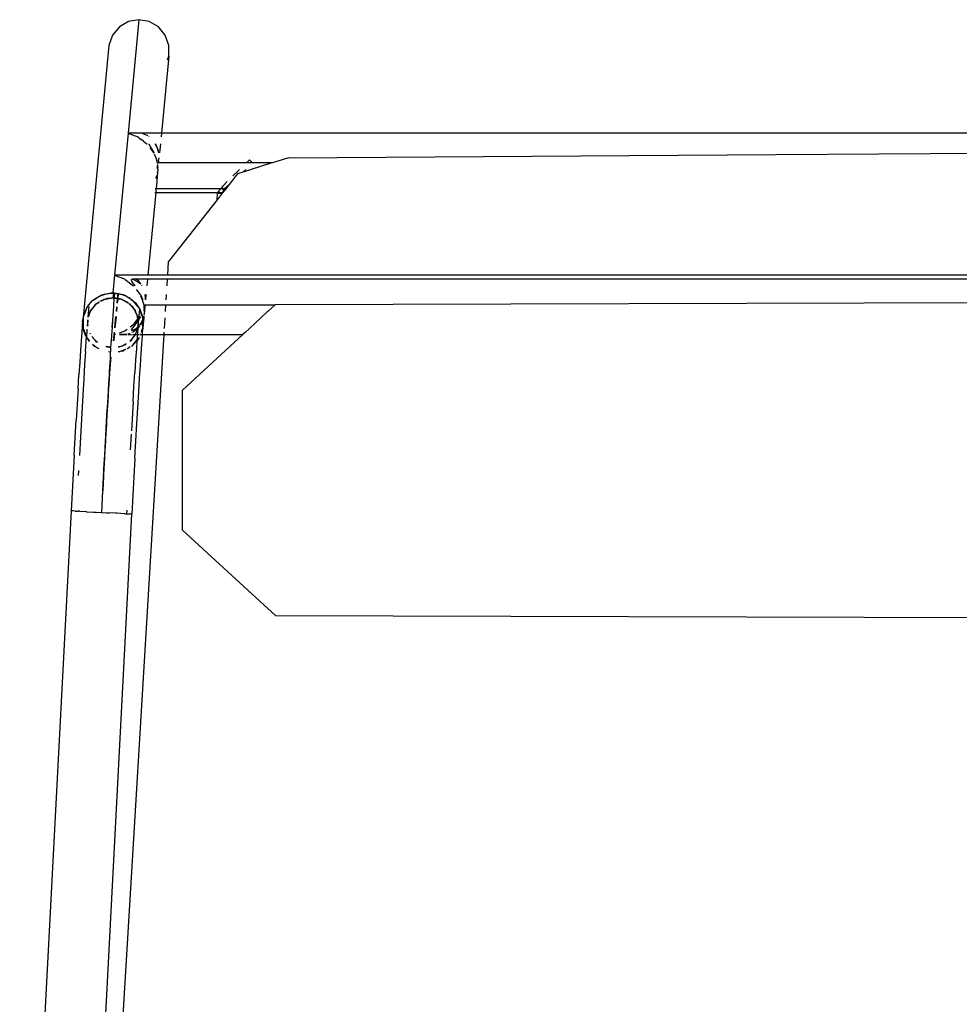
# Model space of a CAD drawing. Header units: millimetres. Extents: x 5678 to 25228, y 1791 to 30190.
# Tile 34 of 63: x 20744 to 21088, y 18573 to 18933. Entities that reach past the tile are written whole.
import ezdxf

# ---------------------------------------------------------------- set-up
doc = ezdxf.new("R2010")
doc.units = ezdxf.units.MM
doc.layers.add('furn', color=34, linetype='Continuous')

# ---------------------------------------------------------------- blocks, each defined once
blk = doc.blocks.new('ff')
for p, q in [((97429.12, 20931.63), (97396.68, 20390.46)), ((97427.8, 20822.53), (97408.65, 20457.15)), ((97431.18, 20455.96), (97450.32, 20821.35)), ((97355.36, 20494.86), (96972.57, 20495.98)), ((97361.2, 20489.5), (97355.36, 20494.86)), ((97368.64, 20482.65), (97361.2, 20489.5)), ((97389.93, 20463.07), (97368.64, 20482.65)), ((97389.93, 20463.07), (97389.93, 20411.1)), ((97407.53, 20436.44), (97408.65, 20457.15)), ((97408.65, 20457.15), (97409.33, 20457.11)), ((97410.21, 20457.06), (97409.33, 20457.11)), ((97410.53, 20457.05), (97410.21, 20457.06)), ((97410.53, 20457.05), (97410.46, 20455.65)), ((97411.27, 20457.01), (97410.53, 20457.05)), ((97411.27, 20457.01), (97414.28, 20456.85)), ((97414.37, 20456.85), (97414.28, 20456.85)), ((97414.37, 20456.85), (97417.1, 20456.7)), ((97417.96, 20456.66), (97417.1, 20456.7)), ((97420.01, 20456.55), (97417.96, 20456.66)), ((97419.59, 20448.47), (97420.01, 20456.55)), ((97421.87, 20456.45), (97420.01, 20456.55)), ((97422.93, 20456.4), (97421.87, 20456.45)), ((97425.54, 20456.26), (97422.93, 20456.4)), ((97425.54, 20456.26), (97425.63, 20456.25)), ((97427.95, 20456.13), (97425.63, 20456.25)), ((97427.95, 20456.13), (97428.54, 20456.1)), ((97429.72, 20456.04), (97428.54, 20456.1)), ((97429.72, 20456.04), (97430.5, 20456)), ((97430.06, 20435.25), (97431.18, 20455.96)), ((97430.5, 20456), (97431.18, 20455.96)), ((97419.38, 20448.48), (97419.08, 20442.89)), ((97419.16, 20440.81), (97419.59, 20448.47)), ((97419.08, 20442.89), (97419.07, 20442.49)), ((97419.07, 20442.49), (97418.72, 20436.28)), ((97418.74, 20433.12), (97419.16, 20440.46)), ((97419.16, 20440.46), (97419.16, 20440.81)), ((97428.48, 20440.95), (97428.58, 20442.82)), ((97407.53, 20436.44), (97406.81, 20423.5)), ((97418.7, 20435.68), (97418.36, 20429.93)), ((97418.72, 20436.28), (97418.7, 20435.68)), ((97408.92, 20427.45), (97409.25, 20433.3)), ((97418.32, 20425.66), (97418.73, 20432.6)), ((97418.73, 20432.6), (97418.74, 20433.12)), ((97427.67, 20426.23), (97428.18, 20435.41)), ((97430.06, 20435.25), (97429.34, 20422.32)), ((97418.33, 20429.14), (97418.01, 20423.91)), ((97418.36, 20429.93), (97418.33, 20429.14)), ((97408.23, 20415.51), (97408.85, 20426.21)), ((97417.92, 20418.49), (97418.3, 20424.97)), ((97418.3, 20424.97), (97418.32, 20425.66)), ((97426.9, 20412.94), (97427.67, 20426.23)), ((97406.81, 20423.5), (97406.13, 20411.83)), ((97417.98, 20422.95), (97417.68, 20418.32)), ((97418.01, 20423.91), (97417.98, 20422.95)), ((97428.99, 20416.29), (97429.34, 20422.32)), ((97417.52, 20411.67), (97417.89, 20417.64)), ((97417.68, 20418.32), (97417.64, 20417.19)), ((97417.89, 20417.64), (97417.92, 20418.49)), ((97408.23, 20415.51), (97407.89, 20409.76)), ((97417.64, 20417.19), (97417.37, 20413.22)), ((97428.66, 20410.64), (97428.99, 20416.29)), ((97367.48, 20390.46), (97389.93, 20411.1)), ((97406.13, 20411.83), (97405.81, 20406.6)), ((97417.22, 20410.71), (97417.09, 20408.67)), ((97417.24, 20410.71), (97417.09, 20408.67)), ((97417.15, 20405.28), (97417.49, 20410.68)), ((97417.32, 20411.93), (97417.26, 20411.35)), ((97417.26, 20411.35), (97417.28, 20411.29)), ((97417.37, 20413.22), (97417.32, 20411.93)), ((97417.47, 20410.73), (97417.52, 20411.67)), ((97417.49, 20410.68), (97417.47, 20410.73)), ((97426.55, 20406.98), (97426.9, 20412.94)), ((97428.66, 20410.64), (97428.34, 20405.42)), ((97405.81, 20406.6), (97405.51, 20401.86)), ((97407.89, 20409.76), (97407.57, 20404.53)), ((97417.02, 20407.25), (97416.84, 20404.86)), ((97417.09, 20408.67), (97417.02, 20407.25)), ((97426.21, 20401.54), (97426.55, 20406.98)), ((97407.27, 20399.87), (97407.57, 20404.53)), ((97416.76, 20403.21), (97416.6, 20401.48)), ((97416.82, 20404.19), (97416.76, 20403.21)), ((97416.79, 20404.19), (97416.76, 20403.21)), ((97416.79, 20399.38), (97417.1, 20404.15)), ((97416.84, 20404.86), (97416.86, 20404.8)), ((97417.08, 20404.2), (97417.15, 20405.28)), ((97417.1, 20404.15), (97417.08, 20404.2)), ((97428.04, 20400.68), (97428.34, 20405.42)), ((97405.51, 20401.86), (97405.24, 20397.64)), ((97407, 20395.83), (97407.27, 20399.87)), ((97416.6, 20401.48), (97416.41, 20398.93)), ((97416.53, 20399.84), (97416.45, 20398.83)), ((97416.6, 20401.48), (97416.53, 20399.84)), ((97416.71, 20398.16), (97416.79, 20399.38)), ((97425.91, 20396.71), (97426.21, 20401.54)), ((97427.77, 20396.46), (97428.04, 20400.68)), ((97405.24, 20397.64), (97405, 20393.97)), ((97406.79, 20392.75), (97407, 20395.83)), ((97409.3, 20395.08), (97410.33, 20395.77)), ((97410.36, 20395.64), (97409.33, 20395.06)), ((97411.38, 20396.2), (97410.93, 20395.95)), ((97410.93, 20396.05), (97411.38, 20396.2)), ((97411.38, 20396.2), (97412.41, 20396.56)), ((97411.84, 20396.47), (97411.38, 20396.2)), ((97412.41, 20396.56), (97411.84, 20396.47)), ((97412.41, 20396.56), (97413.32, 20396.88)), ((97413.72, 20396.78), (97412.41, 20396.56)), ((97413.32, 20396.88), (97413.73, 20396.91)), ((97416.56, 20395.26), (97416.66, 20396.94)), ((97416.66, 20396.94), (97416.67, 20397.02)), ((97417.36, 20396.82), (97416.66, 20396.94)), ((97416.67, 20397.02), (97416.73, 20398.11)), ((97416.67, 20397.02), (97417.32, 20396.91)), ((97416.73, 20398.11), (97416.71, 20398.16)), ((97420.93, 20395.74), (97421.81, 20395.33)), ((97422.51, 20394.76), (97420.99, 20395.62)), ((97421.81, 20395.33), (97422.51, 20394.76)), ((97425.91, 20396.71), (97425.55, 20391.34)), ((97427.53, 20392.79), (97427.77, 20396.46)), ((97405, 20393.97), (97404.78, 20390.91)), ((97406.08, 20391.81), (97405.94, 20391.65)), ((97405.96, 20391.55), (97406.08, 20391.81)), ((97406.78, 20392.62), (97406.08, 20391.81)), ((97406.08, 20391.81), (97406.22, 20392.1)), ((97406.22, 20392.1), (97406.79, 20392.75)), ((97406.61, 20390.46), (97406.77, 20392.47)), ((97406.77, 20392.47), (97406.78, 20392.62)), ((97408.35, 20394.44), (97406.78, 20392.62)), ((97406.78, 20392.62), (97406.79, 20392.75)), ((97406.79, 20392.75), (97408.13, 20394.29)), ((97407.93, 20391.25), (97409.37, 20392.92)), ((97408.85, 20392.52), (97407.93, 20391.25)), ((97408.13, 20394.29), (97408.35, 20394.44)), ((97408.35, 20394.44), (97408.45, 20394.56)), ((97408.8, 20394.76), (97408.45, 20394.56)), ((97409.37, 20392.92), (97408.85, 20392.52)), ((97410.8, 20393.87), (97411.91, 20394.49)), ((97410.98, 20394.14), (97410.81, 20394.01)), ((97411.91, 20394.49), (97410.98, 20394.14)), ((97412.91, 20394.88), (97411.91, 20394.49)), ((97411.91, 20394.49), (97412.46, 20394.8)), ((97412.46, 20394.8), (97412.91, 20394.88)), ((97413.48, 20395.1), (97412.91, 20394.88)), ((97412.91, 20394.88), (97413.61, 20395)), ((97413.62, 20395.11), (97413.48, 20395.1)), ((97415.29, 20392.8), (97415.07, 20390.46)), ((97415.46, 20392.77), (97415.16, 20389.64)), ((97416.15, 20389.23), (97416.37, 20392.63)), ((97416.15, 20389.23), (97416.39, 20392.63)), ((97416.39, 20392.63), (97416.55, 20395.2)), ((97416.55, 20395.2), (97416.56, 20395.26)), ((97416.55, 20395.2), (97418.29, 20394.89)), ((97418.28, 20394.93), (97416.56, 20395.26)), ((97421.48, 20393.33), (97421.79, 20393.16)), ((97422.27, 20392.6), (97421.48, 20393.33)), ((97421.79, 20393.16), (97422.27, 20392.6)), ((97422.27, 20392.6), (97423.49, 20391.17)), ((97423.08, 20391.84), (97422.27, 20392.6)), ((97422.95, 20394.5), (97422.51, 20394.76)), ((97422.51, 20394.76), (97423.28, 20394.12)), ((97423.28, 20394.12), (97422.95, 20394.5)), ((97425.06, 20392.04), (97424.35, 20392.86)), ((97424.36, 20393.03), (97425.06, 20392.04)), ((97425.47, 20391.56), (97425.06, 20392.04)), ((97425.06, 20392.04), (97425.55, 20391.34)), ((97427.31, 20389.73), (97427.53, 20392.79)), ((97360.77, 20384.28), (97365.02, 20388.2)), ((97365.02, 20388.2), (97365.12, 20388.29)), ((97365.12, 20388.29), (97366.49, 20389.55)), ((97366.49, 20389.55), (97367.48, 20390.46)), ((97396.68, 20390.46), (97367.48, 20390.46)), ((97396.55, 20388.22), (97396.31, 20384.28)), ((97396.68, 20390.46), (97396.63, 20389.55)), ((97404.74, 20390.46), (97396.68, 20390.46)), ((97404.49, 20386.97), (97404.59, 20388.04)), ((97404.57, 20388.2), (97404.59, 20388.47)), ((97404.59, 20388.04), (97404.57, 20388.2)), ((97404.67, 20389.55), (97404.59, 20388.47)), ((97404.65, 20388.2), (97404.59, 20388.04)), ((97404.59, 20387.52), (97404.72, 20388.2)), ((97404.59, 20388.04), (97404.59, 20387.52)), ((97404.79, 20388.57), (97404.65, 20388.2)), ((97404.74, 20390.46), (97404.67, 20389.55)), ((97404.72, 20388.2), (97404.79, 20388.57)), ((97404.78, 20390.91), (97404.74, 20390.46)), ((97405.19, 20390.46), (97404.74, 20390.46)), ((97404.79, 20388.57), (97404.96, 20389.5)), ((97405.12, 20389.46), (97404.79, 20388.57)), ((97404.96, 20389.5), (97404.98, 20389.55)), ((97404.98, 20389.55), (97405.15, 20389.89)), ((97405.39, 20390.46), (97405.55, 20390.71)), ((97405.39, 20390.39), (97405.39, 20390.46)), ((97405.49, 20390.46), (97405.39, 20390.46)), ((97405.49, 20390.46), (97405.41, 20390.25)), ((97405.57, 20390.66), (97405.49, 20390.46)), ((97405.65, 20390.46), (97405.49, 20390.46)), ((97405.81, 20387.31), (97406.42, 20388.13)), ((97406.61, 20390.46), (97406.09, 20390.46)), ((97407.12, 20388.25), (97406.37, 20387.45)), ((97406.4, 20387.89), (97406.42, 20388.13)), ((97406.42, 20388.13), (97406.43, 20388.2)), ((97406.43, 20388.2), (97406.54, 20389.55)), ((97406.43, 20388.2), (97406.47, 20388.2)), ((97406.47, 20388.2), (97406.57, 20388.28)), ((97406.54, 20389.55), (97406.57, 20389.81)), ((97406.57, 20389.81), (97406.61, 20390.46)), ((97406.99, 20389.55), (97406.57, 20388.28)), ((97406.57, 20388.28), (97407.05, 20389.55)), ((97406.57, 20388.28), (97407.38, 20388.9)), ((97407.35, 20390.46), (97406.61, 20390.46)), ((97407.29, 20390.38), (97406.99, 20389.55)), ((97407.05, 20389.55), (97407.39, 20390.46)), ((97408.02, 20388.74), (97407.12, 20388.25)), ((97407.35, 20390.46), (97407.29, 20390.38)), ((97407.39, 20390.46), (97407.35, 20390.46)), ((97407.38, 20388.9), (97408.22, 20389.55)), ((97408.71, 20388.9), (97407.38, 20388.9)), ((97407.39, 20390.46), (97407.43, 20390.57)), ((97408.39, 20390.46), (97407.39, 20390.46)), ((97407.93, 20391.25), (97407.43, 20390.57)), ((97407.43, 20390.57), (97407.5, 20390.75)), ((97407.5, 20390.75), (97407.93, 20391.25)), ((97407.87, 20387.21), (97408.62, 20388.1)), ((97408.71, 20388.9), (97408.02, 20388.74)), ((97408.22, 20389.55), (97408.64, 20389.72)), ((97408.62, 20388.1), (97408.94, 20388.69)), ((97408.94, 20388.69), (97408.71, 20388.9)), ((97410.14, 20390.46), (97408.84, 20390.46)), ((97409.43, 20390.04), (97410.17, 20390.34)), ((97411.23, 20389.04), (97410.45, 20388.46)), ((97410.57, 20390.4), (97413.32, 20390.44)), ((97413.32, 20390.44), (97410.58, 20390.46)), ((97413.28, 20389.8), (97411.23, 20389.04)), ((97414.76, 20390.45), (97415.07, 20390.46)), ((97415.07, 20390.46), (97414.81, 20390.36)), ((97415.07, 20390.46), (97415.02, 20389.93)), ((97416.05, 20387.8), (97416.15, 20389.23)), ((97424.09, 20390.17), (97424.04, 20390.26)), ((97424.09, 20390.17), (97424.17, 20390.04)), ((97424.17, 20390.04), (97424.16, 20389.98)), ((97425.34, 20388.51), (97425.38, 20389.03)), ((97425.38, 20389.03), (97425.55, 20391.34)), ((97425.55, 20391.34), (97425.47, 20391.56)), ((97426.75, 20388.12), (97425.55, 20391.34)), ((97425.55, 20391.34), (97425.73, 20391.08)), ((97425.73, 20391.08), (97426.73, 20388.36)), ((97426.73, 20388.36), (97426.75, 20388.12)), ((97426.81, 20387.95), (97426.75, 20388.12)), ((97426.75, 20388.12), (97426.81, 20387.38)), ((97427.12, 20387.29), (97427.31, 20389.73)), ((97404.24, 20384.28), (97404.45, 20386.52)), ((97404.43, 20386.67), (97404.49, 20386.97)), ((97404.45, 20386.52), (97404.43, 20386.67)), ((97404.59, 20385), (97404.45, 20386.52)), ((97404.49, 20386.97), (97404.59, 20387.52)), ((97404.59, 20387.52), (97404.59, 20385)), ((97404.59, 20385), (97404.83, 20385.61)), ((97404.59, 20385), (97404.61, 20384.94)), ((97404.61, 20384.94), (97404.59, 20384.88)), ((97404.59, 20384.88), (97404.59, 20384.79)), ((97404.59, 20384.79), (97404.59, 20384.21)), ((97404.65, 20384.05), (97404.59, 20384.79)), ((97404.81, 20385.32), (97404.61, 20384.94)), ((97404.84, 20385.67), (97405.15, 20386.41)), ((97405.34, 20386.36), (97404.9, 20385.5)), ((97405.15, 20386.41), (97405.53, 20386.93)), ((97405.63, 20386.68), (97405.34, 20386.36)), ((97405.51, 20383.88), (97406.09, 20384.78)), ((97406.34, 20387.42), (97405.86, 20386.92)), ((97406.09, 20384.78), (97406.03, 20384.19)), ((97406.37, 20384.63), (97406.03, 20384.19)), ((97406.34, 20387.42), (97406.09, 20384.78)), ((97406.09, 20384.78), (97406.3, 20385.11)), ((97406.37, 20387.29), (97406.27, 20385.26)), ((97406.27, 20385.26), (97406.3, 20385.11)), ((97406.3, 20385.11), (97406.37, 20385.21)), ((97406.3, 20385.11), (97406.37, 20384.84)), ((97406.37, 20387.45), (97406.34, 20387.42)), ((97406.37, 20387.29), (97406.34, 20387.42)), ((97406.4, 20387.8), (97406.37, 20387.73)), ((97406.37, 20387.45), (97406.37, 20387.73)), ((97406.37, 20385.21), (97406.37, 20387.29)), ((97406.37, 20385.21), (97406.92, 20386.06)), ((97406.37, 20384.84), (97406.37, 20385.21)), ((97406.37, 20384.84), (97406.41, 20384.68)), ((97406.41, 20384.68), (97406.37, 20384.63)), ((97406.37, 20384.51), (97406.37, 20384.63)), ((97406.61, 20383.87), (97406.37, 20384.51)), ((97406.4, 20387.89), (97406.4, 20387.8)), ((97407.83, 20386.52), (97406.41, 20384.68)), ((97406.41, 20384.68), (97406.61, 20383.87)), ((97406.92, 20386.06), (97407.87, 20387.21)), ((97409.35, 20387.65), (97407.83, 20386.52)), ((97414.83, 20387.94), (97414.43, 20383.74)), ((97414.99, 20387.92), (97414.59, 20383.71)), ((97415.76, 20383.51), (97415.87, 20385.09)), ((97415.79, 20383.51), (97415.87, 20385.09)), ((97415.87, 20385.09), (97416.05, 20387.75)), ((97415.87, 20385.09), (97416.08, 20387.74)), ((97416.08, 20387.74), (97416.05, 20387.8)), ((97425.03, 20387.16), (97425.03, 20385.05)), ((97425.03, 20385.05), (97425.13, 20386.91)), ((97425.03, 20385.05), (97425.17, 20386.27)), ((97425.06, 20385.03), (97425.03, 20385.05)), ((97425.13, 20386.91), (97425.06, 20387.19)), ((97425.17, 20386.27), (97425.26, 20387.39)), ((97426.81, 20384.65), (97426.61, 20383.59)), ((97426.81, 20387.38), (97426.81, 20387.95)), ((97426.81, 20384.65), (97426.81, 20387.38)), ((97426.81, 20387.38), (97426.97, 20385.49)), ((97426.97, 20385.49), (97426.81, 20384.65)), ((97426.81, 20384.12), (97426.81, 20384.65)), ((97426.97, 20385.49), (97427.12, 20387.29)), ((97355.48, 20379.43), (97358.19, 20381.92)), ((97358.19, 20381.92), (97358.38, 20382.09)), ((97358.38, 20382.09), (97360.77, 20384.28)), ((97396.17, 20381.92), (97396.02, 20379.43)), ((97403.78, 20379.43), (97403.97, 20381.37)), ((97404.01, 20381.86), (97403.97, 20381.37)), ((97403.97, 20381.37), (97404.13, 20379.55)), ((97404.01, 20381.92), (97404.18, 20383.22)), ((97404.01, 20381.86), (97404.01, 20381.92)), ((97404.18, 20380.2), (97404.01, 20381.86)), ((97404.18, 20383.65), (97404.24, 20384.28)), ((97404.29, 20381.02), (97404.27, 20380.96)), ((97404.32, 20381.45), (97404.33, 20381.48)), ((97404.59, 20384.21), (97404.65, 20384.05)), ((97404.65, 20384.05), (97404.69, 20383.95)), ((97404.67, 20383.8), (97404.69, 20383.95)), ((97405.67, 20381.08), (97404.67, 20383.8)), ((97404.77, 20383.74), (97405.01, 20383.08)), ((97405.01, 20383.08), (97405.05, 20383.16)), ((97405.01, 20383.08), (97405.1, 20382.85)), ((97405.05, 20383.16), (97405.22, 20383.43)), ((97405.26, 20383.19), (97405.1, 20382.85)), ((97405.1, 20382.85), (97405.74, 20381.12)), ((97405.37, 20383.33), (97405.26, 20383.19)), ((97406.03, 20384.19), (97405.6, 20383.63)), ((97405.85, 20380.82), (97405.67, 20381.08)), ((97406.03, 20384.19), (97405.74, 20381.12)), ((97405.74, 20381.12), (97405.85, 20380.82)), ((97406.34, 20380.13), (97405.85, 20380.82)), ((97405.85, 20380.82), (97405.93, 20380.61)), ((97407.3, 20382), (97406.61, 20383.87)), ((97406.61, 20383.87), (97406.9, 20382.69)), ((97406.9, 20382.69), (97407.3, 20382)), ((97407.5, 20381.48), (97407.3, 20382)), ((97407.3, 20382), (97407.85, 20381.07)), ((97407.85, 20381.07), (97407.5, 20381.48)), ((97409.16, 20379.53), (97407.85, 20381.07)), ((97407.85, 20381.07), (97408.24, 20380.4)), ((97414.26, 20381.92), (97414.1, 20380.21)), ((97414.4, 20381.7), (97414.26, 20380.19)), ((97415.54, 20379.96), (97415.79, 20383.51)), ((97417.21, 20283.06), (97426.81, 20384.12)), ((97423.47, 20380.91), (97422.07, 20379.29)), ((97422.55, 20379.65), (97423.47, 20380.91)), ((97423.47, 20380.91), (97423.97, 20381.59)), ((97423.91, 20381.41), (97423.47, 20380.91)), ((97423.97, 20381.59), (97423.91, 20381.41)), ((97424.8, 20383.82), (97423.97, 20381.59)), ((97423.97, 20381.59), (97424.11, 20381.79)), ((97424.11, 20381.79), (97424.8, 20383.82)), ((97424.61, 20380), (97424.99, 20384.03)), ((97424.8, 20383.82), (97424.86, 20383.89)), ((97425.69, 20381.11), (97425.32, 20380.35)), ((97425.47, 20380.53), (97425.69, 20381.11)), ((97425.69, 20381.11), (97426.61, 20383.59)), ((97426.44, 20382.66), (97425.69, 20381.11)), ((97426.61, 20383.59), (97426.44, 20382.66)), ((97426.61, 20383.59), (97426.81, 20384.12)), ((97355.36, 20379.31), (97084.52, 20378.52)), ((97355.36, 20379.31), (97355.48, 20379.43)), ((97396.02, 20379.43), (97355.48, 20379.43)), ((97395.9, 20377.52), (97395.79, 20375.66)), ((97403.78, 20379.43), (97396.02, 20379.43)), ((97403.6, 20377.48), (97403.56, 20376.93)), ((97403.6, 20377.48), (97403.6, 20377.52)), ((97403.76, 20375.66), (97403.6, 20377.48)), ((97404.12, 20379.43), (97403.78, 20379.43)), ((97404.12, 20379.43), (97404.14, 20379.45)), ((97404.14, 20379.43), (97404.12, 20379.43)), ((97404.25, 20379.43), (97404.13, 20379.55)), ((97404.13, 20379.55), (97404.14, 20379.45)), ((97404.14, 20379.45), (97404.25, 20379.43)), ((97404.19, 20380.02), (97404.19, 20380.1)), ((97404.8, 20377.52), (97404.25, 20379.43)), ((97404.62, 20377.52), (97404.63, 20377.48)), ((97404.63, 20377.48), (97405.36, 20375.67)), ((97405.43, 20376.13), (97404.8, 20377.52)), ((97405.93, 20380.61), (97406.34, 20380.13)), ((97406.34, 20380.13), (97408.08, 20378.09)), ((97407.34, 20378.71), (97406.34, 20380.13)), ((97408.08, 20378.09), (97407.34, 20378.71)), ((97408.08, 20378.09), (97408.45, 20377.66)), ((97408.92, 20377.4), (97408.08, 20378.09)), ((97408.24, 20380.4), (97409.16, 20379.53)), ((97408.45, 20377.66), (97408.92, 20377.4)), ((97408.92, 20377.4), (97411.33, 20376.02)), ((97409.59, 20376.84), (97408.92, 20377.4)), ((97409.16, 20379.53), (97409.77, 20378.96)), ((97409.61, 20379.01), (97409.16, 20379.53)), ((97409.77, 20378.92), (97409.61, 20379.01)), ((97409.96, 20378.78), (97410.19, 20378.57)), ((97412.12, 20377.58), (97410.19, 20378.68)), ((97410.19, 20378.57), (97412.12, 20377.58)), ((97412.46, 20377.39), (97412.12, 20377.58)), ((97412.52, 20377.38), (97412.46, 20377.39)), ((97412.59, 20377.34), (97412.52, 20377.38)), ((97412.59, 20377.34), (97413.8, 20377.11)), ((97413.8, 20377.15), (97412.59, 20377.34)), ((97413.8, 20377.11), (97413.64, 20375.41)), ((97413.96, 20378.83), (97413.8, 20377.15)), ((97413.8, 20377.15), (97413.8, 20377.11)), ((97413.97, 20377.12), (97413.8, 20377.15)), ((97413.8, 20377.11), (97413.96, 20377.07)), ((97413.96, 20377.07), (97413.8, 20375.38)), ((97413.97, 20377.12), (97413.96, 20377.07)), ((97413.96, 20377.07), (97415.23, 20376.83)), ((97414.11, 20378.64), (97413.97, 20377.12)), ((97415.24, 20376.9), (97413.97, 20377.12)), ((97415.24, 20376.9), (97415.27, 20377.21)), ((97415.3, 20376.89), (97415.32, 20377.14)), ((97415.32, 20377.14), (97415.54, 20379.96)), ((97415.49, 20379.97), (97415.5, 20380.03)), ((97418.49, 20377.28), (97416.37, 20376.93)), ((97416.37, 20376.93), (97417.92, 20377.06)), ((97417.92, 20377.06), (97418.49, 20377.28)), ((97418.49, 20377.28), (97419.49, 20377.67)), ((97418.94, 20377.36), (97418.49, 20377.28)), ((97419.49, 20377.67), (97418.94, 20377.36)), ((97419.49, 20377.67), (97420.42, 20378.03)), ((97419.93, 20377.91), (97419.49, 20377.67)), ((97420.02, 20375.96), (97422.44, 20377.32)), ((97420.42, 20378.03), (97420.54, 20378.12)), ((97421.23, 20378.64), (97420.84, 20378.42)), ((97422.44, 20377.32), (97420.85, 20376.25)), ((97420.89, 20378.38), (97421.23, 20378.64)), ((97421.23, 20378.64), (97422.07, 20379.29)), ((97421.79, 20378.96), (97421.23, 20378.64)), ((97422.07, 20379.29), (97421.79, 20378.96)), ((97422.07, 20379.29), (97422.55, 20379.65)), ((97423.07, 20377.74), (97422.44, 20377.32)), ((97422.44, 20377.32), (97422.95, 20377.6)), ((97422.95, 20377.6), (97423.07, 20377.74)), ((97423.07, 20377.74), (97423.28, 20377.99)), ((97423.27, 20377.87), (97423.07, 20377.74)), ((97425.18, 20380.06), (97423.27, 20377.87)), ((97425.06, 20380.05), (97425.32, 20380.35)), ((97425.32, 20380.35), (97425.18, 20380.06)), ((97425.32, 20380.35), (97425.47, 20380.53)), ((97403.42, 20375.66), (97403.56, 20376.93)), ((97403.56, 20376.93), (97403.73, 20375.66)), ((97405.64, 20375.66), (97405.46, 20375.66)), ((97407.05, 20373.77), (97405.64, 20375.66)), ((97411.33, 20376.02), (97409.59, 20376.84)), ((97411.33, 20376.02), (97411.84, 20375.73)), ((97412.02, 20375.7), (97411.33, 20376.02)), ((97411.84, 20375.73), (97412.02, 20375.7)), ((97412.02, 20375.7), (97413.64, 20375.41)), ((97412.25, 20375.59), (97412.02, 20375.7)), ((97415.14, 20375.07), (97412.25, 20375.59)), ((97413.64, 20375.41), (97413.8, 20375.38)), ((97413.8, 20375.38), (97415.15, 20375.15)), ((97415.07, 20368.39), (97415.7, 20375.05)), ((97415.14, 20375.07), (97415.15, 20375.15)), ((97415.47, 20375.09), (97415.14, 20375.07)), ((97415.15, 20375.15), (97415.3, 20376.83)), ((97415.15, 20375.15), (97415.47, 20375.09)), ((97415.23, 20376.83), (97415.24, 20376.9)), ((97415.23, 20376.83), (97415.3, 20376.83)), ((97415.3, 20376.89), (97415.24, 20376.9)), ((97415.3, 20376.83), (97415.3, 20376.89)), ((97415.5, 20376.85), (97415.3, 20376.89)), ((97415.3, 20376.83), (97415.5, 20376.85)), ((97415.54, 20375.08), (97415.47, 20375.09)), ((97415.5, 20376.85), (97416.37, 20376.93)), ((97415.7, 20376.81), (97415.5, 20376.85)), ((97415.54, 20375.08), (97415.7, 20376.81)), ((97416.33, 20375.15), (97415.54, 20375.08)), ((97415.54, 20375.08), (97415.7, 20375.05)), ((97416.37, 20376.93), (97415.7, 20376.81)), ((97415.7, 20375.05), (97416.33, 20375.15)), ((97416.33, 20375.15), (97418.99, 20375.6)), ((97418.08, 20375.29), (97416.33, 20375.15)), ((97418.99, 20375.6), (97418.08, 20375.29)), ((97420.02, 20375.96), (97418.99, 20375.6)), ((97418.99, 20375.6), (97419.56, 20375.7)), ((97419.56, 20375.7), (97420.02, 20375.96)), ((97420.85, 20376.25), (97420.02, 20375.96)), ((96851.82, 20369.95), (97352.53, 20369.95)), ((97352.53, 20369.95), (97353.54, 20369.95)), ((97353.54, 20369.95), (97395.45, 20369.95)), ((97395.45, 20369.95), (97395.44, 20369.81)), ((97395.59, 20372.33), (97395.45, 20369.95)), ((97395.45, 20369.95), (97402.87, 20369.95)), ((97402.86, 20369.79), (97402.87, 20369.95)), ((97402.87, 20369.95), (97403.1, 20372.33)), ((97402.87, 20369.95), (97403.18, 20369.95)), ((97403.18, 20369.95), (97403.24, 20369.95)), ((97403.24, 20369.95), (97404.74, 20369.95)), ((97404.74, 20369.95), (97404.92, 20369.95)), ((97404.81, 20372.35), (97404.98, 20372.13)), ((97404.92, 20369.95), (97407.07, 20369.95)), ((97404.98, 20372.13), (97405.01, 20372.1)), ((97406.88, 20370.63), (97405.4, 20371.59)), ((97405.4, 20371.59), (97406.12, 20370.65)), ((97406.12, 20370.65), (97407.07, 20369.95)), ((97407.54, 20370.28), (97406.88, 20370.63)), ((97407.07, 20369.95), (97407.27, 20369.8)), ((97407.07, 20369.95), (97407.5, 20369.95)), ((97407.47, 20372.33), (97407.75, 20371.98)), ((97407.5, 20369.95), (97407.72, 20369.95)), ((97407.74, 20370.17), (97407.54, 20370.28)), ((97407.72, 20369.95), (97408.6, 20369.95)), ((97408.6, 20369.95), (97407.74, 20370.17)), ((97407.75, 20371.98), (97407.84, 20371.85)), ((97407.84, 20371.85), (97408.05, 20371.59)), ((97408.11, 20372.33), (97408.04, 20372.42)), ((97408.05, 20371.59), (97408.72, 20370.7)), ((97411.1, 20370.03), (97408.11, 20372.33)), ((97408.94, 20370.14), (97408.6, 20369.95)), ((97408.72, 20370.7), (97408.94, 20370.14)), ((97411.29, 20369.88), (97411.1, 20370.03)), ((97414.82, 20368.49), (97411.38, 20369.81)), ((96850.33, 20368.39), (97352.42, 20368.39)), ((97352.42, 20368.39), (97353.33, 20368.39)), ((97353.33, 20368.39), (97395.36, 20368.39)), ((97395.36, 20368.39), (97395.05, 20363.29)), ((97395.36, 20368.39), (97402.73, 20368.39)), ((97399.81, 20337.73), (97402.73, 20368.39)), ((97402.73, 20368.39), (97403.03, 20368.39)), ((97403.03, 20368.39), (97403.09, 20368.39)), ((97403.09, 20368.39), (97404.56, 20368.39)), ((97404.56, 20368.39), (97404.77, 20368.39)), ((97404.77, 20368.39), (97407.31, 20368.39)), ((97407.31, 20368.39), (97407.57, 20368.39)), ((97407.57, 20368.39), (97410.88, 20368.39)), ((97410.06, 20315.66), (97415.07, 20368.39)), ((97410.88, 20368.39), (97411.15, 20368.39)), ((97411.15, 20368.39), (97414.81, 20368.39)), ((97414.81, 20368.39), (97415.07, 20368.39)), ((97414.82, 20368.49), (97415.07, 20368.39)), ((97377.04, 20340.43), (97395.05, 20363.29)), ((97375.09, 20337.95), (97377.04, 20340.43)), ((97377.04, 20340.43), (97376.9, 20337.92)), ((97373.69, 20336.17), (97374.2, 20336.82)), ((97374.2, 20336.82), (97374.24, 20336.85)), ((97374.24, 20336.85), (97374.87, 20337.67)), ((97374.87, 20337.54), (97374.24, 20336.85)), ((97374.87, 20337.67), (97374.92, 20337.73)), ((97374.9, 20337.6), (97374.87, 20337.54)), ((97375.07, 20336.82), (97374.88, 20336.67)), ((97374.92, 20337.73), (97375.09, 20337.92)), ((97374.98, 20337.73), (97374.92, 20337.73)), ((97374.98, 20337.73), (97374.94, 20337.67)), ((97375.09, 20337.92), (97374.98, 20337.73)), ((97376.34, 20337.73), (97374.98, 20337.73)), ((97375.09, 20337.95), (97375.09, 20337.92)), ((97376.67, 20337.93), (97375.09, 20337.95)), ((97375.98, 20336.62), (97376.14, 20336.82)), ((97376.14, 20336.82), (97376.67, 20337.47)), ((97376.34, 20337.73), (97376.24, 20337.67)), ((97376.67, 20337.93), (97376.34, 20337.73)), ((97376.8, 20337.73), (97376.34, 20337.73)), ((97376.9, 20337.92), (97376.67, 20337.93)), ((97376.67, 20337.47), (97376.71, 20337.55)), ((97376.77, 20337.67), (97376.8, 20337.73)), ((97376.8, 20337.73), (97376.9, 20337.92)), ((97399.81, 20337.73), (97376.8, 20337.73)), ((97399.67, 20336.17), (97399.73, 20336.82)), ((97399.73, 20336.82), (97399.81, 20337.67)), ((97399.81, 20337.67), (97399.81, 20337.73)), ((97400.18, 20337.73), (97400, 20337.73)), ((97370.13, 20331.66), (97371.73, 20333.68)), ((97371.73, 20333.68), (97372.53, 20334.71)), ((97372.53, 20334.71), (97373.69, 20336.17)), ((97373.39, 20335.46), (97372.53, 20334.71)), ((97373.27, 20333.68), (97373.39, 20333.81)), ((97374.27, 20336.17), (97373.39, 20335.46)), ((97373.39, 20333.81), (97374.88, 20335.38)), ((97374.27, 20336.17), (97373.69, 20336.17)), ((97374.88, 20336.67), (97374.27, 20336.17)), ((97375.59, 20336.17), (97374.27, 20336.17)), ((97374.88, 20335.38), (97375.59, 20336.17)), ((97375.59, 20336.17), (97375.98, 20336.62)), ((97399.67, 20336.17), (97375.59, 20336.17)), ((97399.23, 20331.56), (97399.43, 20333.68)), ((97399.43, 20333.68), (97399.67, 20336.17)), ((97400.03, 20336.17), (97399.85, 20336.17)), ((97365.03, 20329.39), (97367.43, 20330.15)), ((97367.43, 20330.15), (97366.38, 20329.19)), ((97367.43, 20330.15), (97369.45, 20330.79)), ((97368.75, 20329.19), (97369.51, 20329.91)), ((97369.45, 20330.79), (97370.05, 20331.56)), ((97369.51, 20329.91), (97371.15, 20331.56)), ((97370.05, 20331.56), (97370.13, 20331.66)), ((97399.03, 20329.43), (97399.1, 20330.27)), ((97399.1, 20330.27), (97399.12, 20330.51)), ((97399.12, 20330.51), (97399.1, 20330.27)), ((97399.13, 20330.55), (97399.12, 20330.51)), ((97399.13, 20330.55), (97399.23, 20331.56)), ((97399.6, 20332.21), (97399.38, 20331.42)), ((97399.42, 20331.86), (97399.6, 20332.21)), ((97399.67, 20332.33), (97399.6, 20332.21)), ((97399.67, 20332.33), (97399.68, 20332.52)), ((97350.57, 20324.82), (97356.5, 20326.7)), ((97356.5, 20326.7), (97357.06, 20326.87)), ((97356.5, 20326.7), (97363.85, 20326.7)), ((97357.06, 20326.87), (97364.38, 20329.19)), ((97363.85, 20326.7), (97364.94, 20325.53)), ((97363.85, 20326.7), (97366.15, 20326.7)), ((97364.38, 20329.19), (97365.03, 20329.39)), ((97364.94, 20325.53), (97366.15, 20326.7)), ((97365.03, 20329.39), (97365.01, 20329.19)), ((97366.15, 20326.7), (97398.77, 20326.7)), ((97398.73, 20325.92), (97398.59, 20324.79)), ((97398.73, 20325.92), (97398.77, 20326.7)), ((97398.77, 20326.7), (97398.91, 20326.7)), ((97398.91, 20326.7), (97399.14, 20326.7)), ((97399, 20329.19), (97399.03, 20329.43)), ((97399, 20329.19), (97399.08, 20328.38)), ((97399.11, 20328.02), (97399.08, 20328.38)), ((97399.11, 20328.02), (97399.28, 20328.63)), ((97399.14, 20327.8), (97399.11, 20328.02)), ((97399.28, 20328.29), (97399.14, 20327.8)), ((97399.19, 20327.29), (97399.14, 20327.8)), ((97399.14, 20326.7), (97399.61, 20324.79)), ((97399.14, 20326.7), (97399.24, 20326.7)), ((97399.24, 20326.7), (97399.22, 20326.95)), ((97399.7, 20325.1), (97399.24, 20326.7)), ((97399.28, 20328.63), (97399.32, 20328.75)), ((97169.54, 20323.65), (97058.61, 20322.93)), ((97350.57, 20324.82), (97169.54, 20323.65)), ((97398.09, 20319.6), (97398.41, 20322.94)), ((97398.72, 20322.93), (97398.76, 20322.89)), ((97398.74, 20322.81), (97398.76, 20322.89)), ((97398.75, 20322.72), (97398.74, 20322.81)), ((97398.76, 20322.89), (97398.75, 20322.94)), ((97399.25, 20321.19), (97398.75, 20322.72)), ((97398.81, 20322.25), (97398.87, 20321.84)), ((97399.79, 20324.79), (97399.7, 20325.1)), ((97400.42, 20323.41), (97399.79, 20324.79)), ((97400.36, 20322.93), (97400.41, 20322.85)), ((97400.41, 20322.85), (97401.47, 20321.12)), ((97400.63, 20322.93), (97400.54, 20323.14)), ((97401.54, 20321.71), (97400.63, 20322.93)), ((97398.87, 20321.84), (97399.24, 20320.94)), ((97399.24, 20320.94), (97399.74, 20319.71)), ((97400.01, 20319.78), (97399.25, 20321.19)), ((97399.74, 20319.71), (97399.82, 20319.6)), ((97400.14, 20319.6), (97400.01, 20319.78)), ((97401.47, 20321.12), (97402.15, 20320.01)), ((97402.04, 20321.04), (97401.54, 20321.71)), ((97402.15, 20320.01), (97402.47, 20319.6)), ((97403.1, 20319.6), (97403.04, 20319.69)), ((97404.37, 20318.65), (97403.1, 20319.6)), ((97404.37, 20318.65), (97405.23, 20317.97)), ((96805.13, 20315.66), (97397.72, 20315.66)), ((97395, 20287.07), (97397.72, 20315.66)), ((97397.72, 20315.66), (97397.85, 20317.08)), ((97397.72, 20315.66), (97397.83, 20315.66)), ((97397.83, 20315.66), (97398.08, 20315.66)), ((97398.08, 20315.66), (97398.64, 20315.66)), ((97398.64, 20315.66), (97399.76, 20315.66)), ((97399.76, 20315.66), (97400.8, 20315.66)), ((97400.8, 20315.66), (97402.56, 20315.66)), ((97402.25, 20317.08), (97402.43, 20316.95)), ((97402.56, 20315.66), (97403.98, 20315.66)), ((97402.78, 20316.69), (97402.93, 20316.58)), ((97402.93, 20316.58), (97404.04, 20316.14)), ((97403.98, 20315.66), (97406.14, 20315.66)), ((97404.04, 20316.14), (97405.1, 20315.73)), ((97405.1, 20315.73), (97405.56, 20315.72)), ((97406.28, 20317.15), (97405.23, 20317.97)), ((97406.06, 20273.53), (97410.06, 20315.66)), ((97406.14, 20315.66), (97407.75, 20315.66)), ((97407.86, 20316.51), (97406.37, 20317.08)), ((97407.75, 20315.66), (97410.06, 20315.66)), ((97410.06, 20315.66), (97407.86, 20316.51)), ((97395, 20287.07), (97394.99, 20283.06)), ((97395.5, 20288.44), (97395, 20287.07)), ((97394.99, 20283.06), (97396.31, 20279.3)), ((97415.85, 20279.3), (97417.21, 20283.06)), ((97396.31, 20279.3), (97398.82, 20276.23)), ((97413.32, 20276.23), (97415.85, 20279.3)), ((97398.82, 20276.23), (97402.2, 20274.23)), ((97409.92, 20274.23), (97413.32, 20276.23)), ((97402.2, 20274.23), (97406.06, 20273.53)), ((97406.06, 20273.53), (97409.92, 20274.23))]:
    blk.add_line(p, q)

msp = doc.modelspace()

# ---------------------------------------------------------------- block references
at = {"layer": 'furn', "xscale": 0.9837537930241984, "yscale": 0.9837537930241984, "zscale": 0.9837537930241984, "rotation": 180}
msp.add_blockref('ff', (116611.435, 38876.883, 0.495), dxfattribs=at)

doc.saveas('drawing.dxf')
